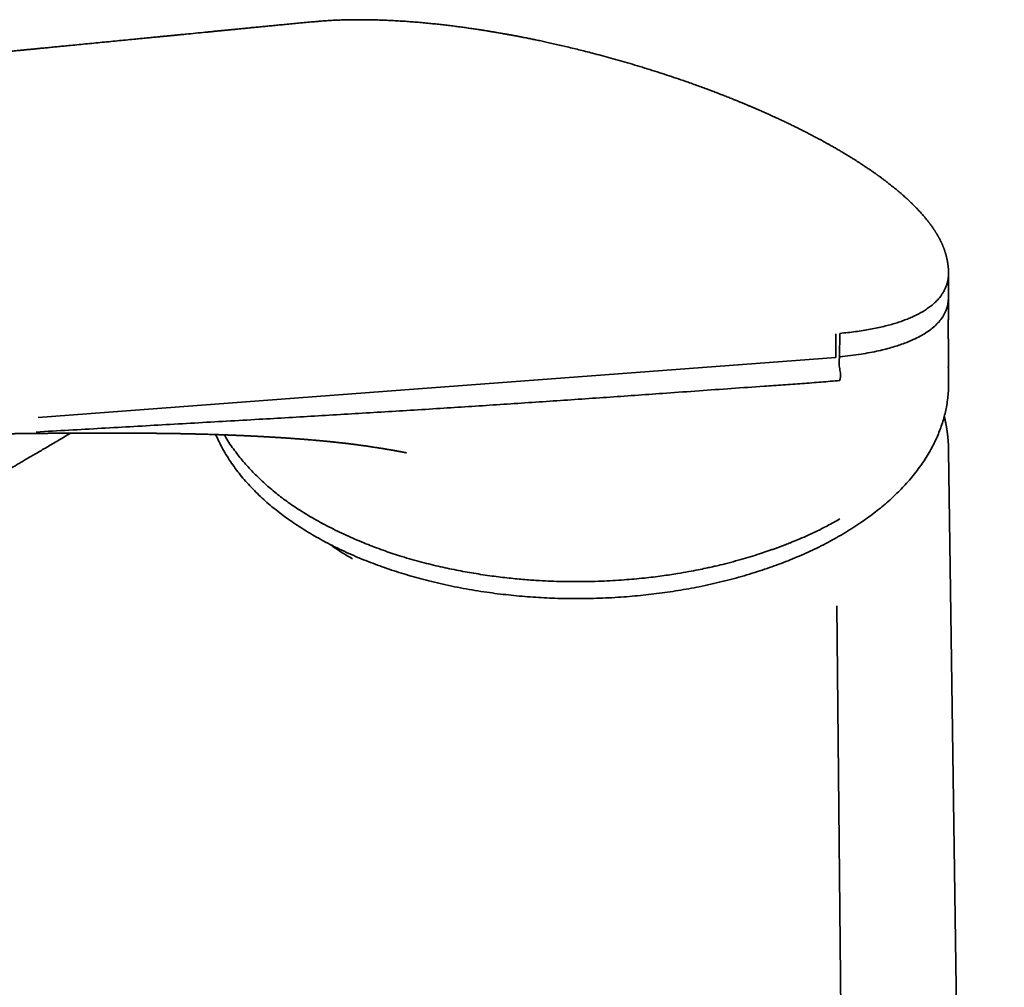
# Model space of a CAD drawing. Header units: millimetres. Extents: x 8 to 778, y 12 to 779.
# Tile 11 of 17: x 677 to 730, y 317 to 369. Entities that reach past the tile are written whole.
import ezdxf

# ---------------------------------------------------------------- set-up
doc = ezdxf.new("R2010")
doc.units = ezdxf.units.MM

msp = doc.modelspace()

# ---------------------------------------------------------------- linework, layer by layer
at = {"color": 7, "linetype": 'Continuous', "lineweight": 35}
for p, q in [((727.043, 354.015), (727.043, 355.324)), ((720.982, 350.774), (720.976, 352.045)), ((721.185, 352.064), (721.179, 350.799)), ((698.492, 349.081), (720.982, 350.774)), ((727.02, 350.235), (727.021, 350.26)), ((678.035, 347.534), (698.492, 349.081)), ((727.04, 345.75), (727.041, 345.725)), ((730.042, 136.566), (727.042, 345.75)), ((721.023, 337.398), (721.438, 295.586))]:
    msp.add_line(p, q, dxfattribs=at)
for points, knots in [([(693.112, 368.858), (693.022, 368.85), (692.802, 368.829), (692.456, 368.798), (692.078, 368.763), (691.715, 368.728), (691.366, 368.695), (691.032, 368.663), (690.713, 368.633), (690.406, 368.603), (690.109, 368.574), (689.823, 368.546), (689.548, 368.519), (689.285, 368.493), (689.035, 368.469), (688.797, 368.445), (688.572, 368.423), (688.359, 368.402), (688.157, 368.382), (687.964, 368.363), (687.775, 368.344), (687.587, 368.326), (687.399, 368.307), (687.212, 368.289), (686.917, 368.26), (686.516, 368.22), (686.137, 368.183), (685.889, 368.159), (685.773, 368.147), (685.663, 368.137), (685.561, 368.127), (685.467, 368.117), (685.385, 368.109), (685.317, 368.103), (685.259, 368.097), (685.206, 368.092), (685.16, 368.087), (685.121, 368.084), (685.089, 368.08), (685.057, 368.077), (685.018, 368.074), (684.969, 368.069), (684.909, 368.063), (684.839, 368.056), (684.759, 368.048), (684.67, 368.04), (684.57, 368.03), (684.455, 368.019), (684.323, 368.006), (684.179, 367.992), (684.031, 367.977), (683.884, 367.963), (683.738, 367.949), (683.592, 367.934), (683.448, 367.92), (683.203, 367.897), (682.861, 367.863), (682.41, 367.819), (681.955, 367.775), (681.494, 367.73), (681.038, 367.685), (680.583, 367.641), (680.128, 367.596), (679.723, 367.557), (679.371, 367.522), (679.069, 367.493), (678.767, 367.463), (678.49, 367.436), (678.241, 367.412), (678.023, 367.391), (677.815, 367.37), (677.608, 367.35), (677.402, 367.33), (677.2, 367.31), (677.011, 367.292), (676.835, 367.274), (676.701, 367.261), (676.602, 367.252), (676.533, 367.245), (676.458, 367.238), (676.374, 367.229), (676.28, 367.22), (676.178, 367.21), (676.066, 367.199), (675.945, 367.188), (675.81, 367.174), (675.662, 367.16), (675.499, 367.144), (675.325, 367.127), (675.14, 367.109), (674.944, 367.09), (674.741, 367.07), (674.531, 367.05), (674.315, 367.029), (674.09, 367.007), (673.854, 366.984), (673.598, 366.959), (673.322, 366.932), (673.023, 366.903), (672.712, 366.873), (672.389, 366.842), (672.052, 366.809), (671.703, 366.776), (671.386, 366.745), (671.186, 366.726), (671.106, 366.718)], [0, 0, 0, 0, 0.012092, 0.029671, 0.046646, 0.063063, 0.078907, 0.093909, 0.108361, 0.122265, 0.135625, 0.148697, 0.161205, 0.173149, 0.184532, 0.195353, 0.205615, 0.215318, 0.224463, 0.233144, 0.241754, 0.250337, 0.258893, 0.267421, 0.275923, 0.299165, 0.32221, 0.327656, 0.333006, 0.338014, 0.342664, 0.346957, 0.350893, 0.353734, 0.356355, 0.358756, 0.360934, 0.362719, 0.364002, 0.365302, 0.367064, 0.369306, 0.372027, 0.375227, 0.378836, 0.382908, 0.387441, 0.392437, 0.398674, 0.405392, 0.41212, 0.418808, 0.425457, 0.432065, 0.438634, 0.445164, 0.465428, 0.485305, 0.50664, 0.527515, 0.548179, 0.56887, 0.589588, 0.610335, 0.624043, 0.637765, 0.651499, 0.665209, 0.675598, 0.685526, 0.694992, 0.703995, 0.713836, 0.723056, 0.731656, 0.739635, 0.746992, 0.750033, 0.753038, 0.756432, 0.760273, 0.764561, 0.769208, 0.774287, 0.779797, 0.78574, 0.792643, 0.80005, 0.807963, 0.816382, 0.825308, 0.83474, 0.844099, 0.853909, 0.864172, 0.874889, 0.886059, 0.899064, 0.912636, 0.926778, 0.94149, 0.956775, 0.972634, 0.989068, 1, 1, 1, 1]), ([(727.035, 355.506), (727.034, 355.52), (727.031, 355.55), (727.027, 355.591), (727.023, 355.628), (727.02, 355.659), (727.017, 355.689), (727.013, 355.722), (727.008, 355.755), (727.002, 355.798), (726.995, 355.848), (726.986, 355.906), (726.976, 355.962), (726.965, 356.018), (726.954, 356.072), (726.943, 356.122), (726.933, 356.166), (726.922, 356.207), (726.913, 356.244), (726.903, 356.28), (726.893, 356.316), (726.882, 356.356), (726.869, 356.398), (726.856, 356.439), (726.844, 356.477), (726.834, 356.509), (726.824, 356.538), (726.812, 356.571), (726.798, 356.61), (726.782, 356.654), (726.765, 356.696), (726.749, 356.736), (726.735, 356.772), (726.72, 356.806), (726.706, 356.839), (726.69, 356.877), (726.672, 356.915), (726.655, 356.953), (726.639, 356.985), (726.623, 357.02), (726.604, 357.059), (726.581, 357.104), (726.557, 357.15), (726.534, 357.194), (726.512, 357.234), (726.489, 357.275), (726.464, 357.319), (726.436, 357.367), (726.409, 357.414), (726.382, 357.458), (726.359, 357.495), (726.337, 357.53), (726.318, 357.561), (726.301, 357.586), (726.284, 357.613), (726.263, 357.645), (726.237, 357.684), (726.206, 357.729), (726.173, 357.777), (726.139, 357.825), (726.106, 357.872), (726.073, 357.917), (726.042, 357.959), (726.013, 357.998), (725.985, 358.034), (725.956, 358.071), (725.926, 358.11), (725.891, 358.154), (725.852, 358.203), (725.808, 358.256), (725.751, 358.325), (725.682, 358.406), (725.602, 358.498), (725.525, 358.584), (725.451, 358.665), (725.38, 358.74), (725.314, 358.809), (725.253, 358.871), (725.202, 358.923), (725.158, 358.967), (725.119, 359.005), (725.078, 359.046), (725.026, 359.097), (724.963, 359.157), (724.888, 359.228), (724.807, 359.303), (724.722, 359.381), (724.631, 359.462), (724.535, 359.546), (724.405, 359.659), (724.237, 359.8), (724.031, 359.969), (723.862, 360.102), (723.738, 360.198), (723.661, 360.256), (723.584, 360.315), (723.509, 360.371), (723.44, 360.422), (723.381, 360.466), (723.332, 360.501), (723.294, 360.529), (723.268, 360.548), (723.247, 360.563), (723.226, 360.578), (723.199, 360.597), (723.166, 360.621), (723.124, 360.651), (723.039, 360.711), (722.912, 360.8), (722.746, 360.914), (722.581, 361.025), (722.43, 361.125), (722.291, 361.216), (722.161, 361.3), (722.023, 361.387), (721.873, 361.482), (721.711, 361.582), (721.535, 361.689), (721.347, 361.803), (721.144, 361.922), (720.933, 362.044), (720.715, 362.168), (720.491, 362.294), (720.253, 362.425), (720.021, 362.55), (719.795, 362.67), (719.578, 362.783), (719.357, 362.897), (719.123, 363.016), (718.882, 363.136), (718.637, 363.257), (718.403, 363.37), (718.181, 363.476), (717.971, 363.574), (717.781, 363.662), (717.611, 363.74), (717.461, 363.808), (717.321, 363.872), (717.19, 363.93), (717.069, 363.984), (716.959, 364.032), (716.864, 364.074), (716.784, 364.109), (716.72, 364.136), (716.664, 364.161), (716.61, 364.184), (716.552, 364.209), (716.47, 364.244), (716.36, 364.291), (716.217, 364.351), (716.055, 364.419), (715.876, 364.493), (715.678, 364.574), (715.464, 364.661), (715.231, 364.754), (714.98, 364.853), (714.724, 364.953), (714.465, 365.052), (714.205, 365.15), (713.931, 365.252), (713.642, 365.358), (713.337, 365.468), (712.959, 365.602), (712.513, 365.756), (712.006, 365.927), (711.489, 366.097), (710.963, 366.264), (710.429, 366.428), (709.902, 366.586), (709.382, 366.736), (708.871, 366.88), (708.37, 367.016), (707.915, 367.136), (707.505, 367.242), (707.14, 367.333), (706.783, 367.42), (706.434, 367.504), (706.095, 367.582), (705.769, 367.656), (705.458, 367.725), (705.164, 367.789), (704.887, 367.847), (704.627, 367.901), (704.382, 367.951), (704.155, 367.996), (703.979, 368.03), (703.852, 368.054), (703.775, 368.069), (703.712, 368.081), (703.664, 368.09), (703.628, 368.096), (703.598, 368.102), (703.559, 368.109), (703.506, 368.119), (703.436, 368.132), (703.354, 368.147), (703.257, 368.165), (703.146, 368.185), (703.02, 368.207), (702.878, 368.232), (702.721, 368.259), (702.548, 368.288), (702.36, 368.319), (702.156, 368.353), (701.934, 368.388), (701.696, 368.424), (701.442, 368.462), (701.174, 368.501), (700.89, 368.54), (700.591, 368.58), (700.287, 368.618), (699.979, 368.656), (699.668, 368.691), (699.345, 368.726), (699.012, 368.759), (698.668, 368.791), (698.319, 368.821), (697.967, 368.848), (697.612, 368.872), (697.25, 368.894), (696.88, 368.912), (696.505, 368.927), (696.124, 368.939), (695.738, 368.946), (695.361, 368.948), (694.995, 368.946), (694.639, 368.94), (694.28, 368.929), (693.92, 368.914), (693.559, 368.893), (693.289, 368.874), (693.142, 368.861), (693.112, 368.859)], [0, 0, 0, 0, 0.001151, 0.00249, 0.003551, 0.00441, 0.005388, 0.006523, 0.007751, 0.008916, 0.011178, 0.013408, 0.015734, 0.018069, 0.02047, 0.022684, 0.024672, 0.026395, 0.028112, 0.029641, 0.031318, 0.033171, 0.0352, 0.037299, 0.039091, 0.040589, 0.041855, 0.043229, 0.045463, 0.047674, 0.049687, 0.051648, 0.053613, 0.055077, 0.05675, 0.058638, 0.060716, 0.062628, 0.064257, 0.06569, 0.067842, 0.070248, 0.072682, 0.074903, 0.076948, 0.078981, 0.081221, 0.083687, 0.086464, 0.088456, 0.090487, 0.092295, 0.093866, 0.0952, 0.096304, 0.098053, 0.100098, 0.102439, 0.105002, 0.107513, 0.109945, 0.112299, 0.114439, 0.116453, 0.11834, 0.120134, 0.122147, 0.124409, 0.126952, 0.129774, 0.132668, 0.137626, 0.142316, 0.146739, 0.150897, 0.154775, 0.158306, 0.161484, 0.164311, 0.166286, 0.168155, 0.170232, 0.172535, 0.175863, 0.179503, 0.183311, 0.187282, 0.191415, 0.195709, 0.200164, 0.208595, 0.217122, 0.225741, 0.228694, 0.231658, 0.234632, 0.237565, 0.240151, 0.242341, 0.244137, 0.245538, 0.24646, 0.247079, 0.247784, 0.248748, 0.24997, 0.25145, 0.253188, 0.25913, 0.2649, 0.270492, 0.275907, 0.280111, 0.284245, 0.288665, 0.293452, 0.298605, 0.304021, 0.309791, 0.315913, 0.322388, 0.328566, 0.335036, 0.341796, 0.348849, 0.354595, 0.360523, 0.366612, 0.372556, 0.379309, 0.385712, 0.391763, 0.397464, 0.402814, 0.407812, 0.411816, 0.415561, 0.419048, 0.422274, 0.425241, 0.427948, 0.430351, 0.432228, 0.433792, 0.435051, 0.436305, 0.437703, 0.439243, 0.442256, 0.445691, 0.449548, 0.453828, 0.458534, 0.463571, 0.469022, 0.474889, 0.481175, 0.486838, 0.492807, 0.499083, 0.505667, 0.512562, 0.51977, 0.531259, 0.542579, 0.553729, 0.565697, 0.577468, 0.589054, 0.600462, 0.611682, 0.622678, 0.633403, 0.641623, 0.649655, 0.657505, 0.665188, 0.672716, 0.679965, 0.686868, 0.69339, 0.699567, 0.705396, 0.710872, 0.715991, 0.720751, 0.722765, 0.724536, 0.725966, 0.727053, 0.727797, 0.728391, 0.729137, 0.730421, 0.732002, 0.733882, 0.736061, 0.738592, 0.741464, 0.744698, 0.748295, 0.752256, 0.756583, 0.761276, 0.766432, 0.771973, 0.777899, 0.784212, 0.790915, 0.79801, 0.805499, 0.812712, 0.82026, 0.828146, 0.836369, 0.84493, 0.853829, 0.862638, 0.871753, 0.881174, 0.890898, 0.900923, 0.911247, 0.92187, 0.932795, 0.942868, 0.953195, 0.96378, 0.974629, 0.985747, 0.997142, 1, 1, 1, 1]), ([(721.185, 352.064), (721.33, 352.077), (721.619, 352.105), (722.036, 352.157), (722.439, 352.216), (722.828, 352.282), (723.202, 352.356), (723.56, 352.438), (723.893, 352.525), (724.203, 352.615), (724.489, 352.709), (724.761, 352.809), (725.019, 352.915), (725.262, 353.027), (725.501, 353.149), (725.732, 353.283), (725.953, 353.431), (726.155, 353.585), (726.336, 353.746), (726.497, 353.915), (726.63, 354.082), (726.739, 354.245), (726.826, 354.402), (726.9, 354.563), (726.954, 354.717), (726.994, 354.861), (727.02, 354.997), (727.038, 355.138), (727.041, 355.234), (727.042, 355.283)], [0, 0, 0, 0, 0.040687, 0.081385, 0.122081, 0.162765, 0.203423, 0.244042, 0.284608, 0.321734, 0.35879, 0.395764, 0.432645, 0.469423, 0.506085, 0.547607, 0.588999, 0.630285, 0.671497, 0.712684, 0.753892, 0.78851, 0.823041, 0.857391, 0.891507, 0.918254, 0.945097, 0.972266, 1, 1, 1, 1]), ([(727.042, 355.283), (727.043, 355.305), (727.043, 355.35), (727.041, 355.422), (727.038, 355.475), (727.035, 355.504), (727.035, 355.506)], [0, 0, 0, 0, 0.3056961, 0.6292278, 0.9706372, 1, 1, 1, 1]), ([(727.042, 352.787), (727.042, 352.811), (727.043, 352.86), (727.043, 352.935), (727.043, 353.011), (727.043, 353.078), (727.043, 353.132), (727.043, 353.171), (727.043, 353.201), (727.043, 353.226), (727.043, 353.251), (727.043, 353.282), (727.043, 353.32), (727.043, 353.366), (727.043, 353.419), (727.043, 353.492), (727.043, 353.589), (727.043, 353.69), (727.043, 353.782), (727.043, 353.858), (727.043, 353.935), (727.043, 353.989), (727.043, 354.013)], [0, 0, 0, 0, 0.055679, 0.114531, 0.176502, 0.237724, 0.278138, 0.310966, 0.33591, 0.35438, 0.373568, 0.399675, 0.432769, 0.472886, 0.519988, 0.573921, 0.666879, 0.772521, 0.829269, 0.888165, 0.948991, 1, 1, 1, 1]), ([(721.179, 350.799), (721.57, 350.845), (722.313, 350.931), (723.259, 351.114), (724.031, 351.312), (724.645, 351.517), (725.125, 351.715), (725.621, 351.961), (726.134, 352.291), (726.614, 352.753), (726.96, 353.305), (727.014, 353.74), (727.042, 353.964)], [0, 0, 0, 0, 0.113091, 0.215421, 0.306813, 0.387248, 0.456763, 0.515377, 0.624913, 0.742062, 0.866976, 1, 1, 1, 1]), ([(727.033, 350.26), (727.033, 350.293), (727.033, 350.359), (727.033, 350.454), (727.032, 350.538), (727.032, 350.608), (727.032, 350.664), (727.032, 350.707), (727.032, 350.739), (727.031, 350.767), (727.031, 350.803), (727.031, 350.851), (727.031, 350.911), (727.031, 350.974), (727.031, 351.037), (727.03, 351.092), (727.03, 351.14), (727.03, 351.179), (727.03, 351.216), (727.03, 351.249), (727.03, 351.279), (727.03, 351.312), (727.03, 351.353), (727.029, 351.407), (727.029, 351.468), (727.029, 351.53), (727.029, 351.587), (727.029, 351.65), (727.029, 351.714), (727.029, 351.779), (727.028, 351.834), (727.028, 351.88), (727.028, 351.923), (727.028, 351.969), (727.028, 352.026), (727.028, 352.091), (727.028, 352.157), (727.028, 352.221), (727.028, 352.282), (727.028, 352.343), (727.027, 352.405), (727.027, 352.462), (727.027, 352.519), (727.027, 352.579), (727.027, 352.651), (727.027, 352.731), (727.027, 352.787), (727.027, 352.815)], [0, 0, 0, 0, 0.038664, 0.077788, 0.110926, 0.138375, 0.160356, 0.176773, 0.188168, 0.198201, 0.210148, 0.230493, 0.254636, 0.280345, 0.305013, 0.328672, 0.344973, 0.360688, 0.37511, 0.388106, 0.399682, 0.411231, 0.4266, 0.448186, 0.473782, 0.498306, 0.520983, 0.541813, 0.571614, 0.596697, 0.618058, 0.635789, 0.651135, 0.667969, 0.690408, 0.717819, 0.74399, 0.767492, 0.792996, 0.815581, 0.83942, 0.864813, 0.883294, 0.906436, 0.934432, 0.967516, 1, 1, 1, 1]), ([(721.185, 350.796), (721.172, 350.74), (721.144, 350.625), (721.144, 350.466), (721.16, 350.312), (721.185, 350.161), (721.211, 350.011), (721.226, 349.857), (721.226, 349.698), (721.199, 349.583), (721.185, 349.527)], [0, 0, 0, 0, 0.117916, 0.240022, 0.368119, 0.500051, 0.631976, 0.760051, 0.882123, 1, 1, 1, 1]), ([(727.043, 349.347), (727.043, 349.498), (727.043, 349.794), (727.043, 350.09), (727.043, 350.235)], [0, 0, 0, 0, 0.510955, 1, 1, 1, 1]), ([(677.932, 346.752), (678.52, 346.787), (679.692, 346.857), (681.448, 346.952), (683.193, 347.053), (684.933, 347.152), (686.668, 347.251), (688.4, 347.35), (690.614, 347.477), (693.31, 347.635), (696.493, 347.826), (699.123, 347.989), (701.197, 348.122), (702.718, 348.221), (704.241, 348.322), (705.768, 348.425), (707.297, 348.528), (708.823, 348.633), (710.341, 348.739), (711.936, 348.853), (713.606, 348.972), (715.358, 349.097), (716.87, 349.201), (718.14, 349.289), (719.164, 349.363), (720.182, 349.441), (720.851, 349.499), (721.185, 349.527)], [0, 0, 0, 0, 0.040859, 0.0814809, 0.1219111, 0.1621858, 0.2023456, 0.2424288, 0.2824746, 0.3558433, 0.4291783, 0.5025168, 0.5375363, 0.5725962, 0.6077269, 0.6429573, 0.6782565, 0.7135217, 0.7486454, 0.7835377, 0.8242143, 0.8647013, 0.905089, 0.9288569, 0.9525993, 0.9763141, 1, 1, 1, 1]), ([(727.039, 349.347), (727.04, 349.278), (727.041, 349.084), (727.02, 348.763), (726.977, 348.386), (726.914, 348.021), (726.834, 347.668), (726.738, 347.327), (726.625, 346.988), (726.495, 346.651), (726.348, 346.317), (726.184, 345.985), (725.996, 345.644), (725.784, 345.297), (725.545, 344.943), (725.285, 344.594), (725.006, 344.25), (724.716, 343.922), (724.418, 343.61), (724.114, 343.312), (723.794, 343.021), (723.46, 342.734), (723.11, 342.454), (722.747, 342.18), (722.357, 341.903), (721.939, 341.625), (721.492, 341.346), (721.029, 341.076), (720.552, 340.815), (720.074, 340.57), (719.599, 340.343), (719.129, 340.13), (718.647, 339.926), (718.156, 339.73), (717.655, 339.543), (717.144, 339.365), (716.607, 339.189), (716.043, 339.019), (715.453, 338.854), (714.852, 338.7), (714.244, 338.558), (713.646, 338.432), (713.06, 338.32), (712.488, 338.221), (711.911, 338.133), (711.33, 338.054), (710.745, 337.985), (710.158, 337.927), (709.548, 337.876), (708.916, 337.836), (708.263, 337.806), (707.609, 337.789), (706.956, 337.784), (706.322, 337.791), (705.709, 337.809), (705.117, 337.837), (704.526, 337.875), (703.937, 337.924), (703.35, 337.982), (702.766, 338.051), (702.165, 338.132), (701.55, 338.227), (700.92, 338.338), (700.297, 338.46), (699.68, 338.594), (699.088, 338.736), (698.524, 338.884), (697.985, 339.036), (697.455, 339.197), (696.934, 339.367), (696.422, 339.546), (695.92, 339.734), (695.411, 339.937), (694.896, 340.157), (694.377, 340.394), (693.871, 340.641), (693.377, 340.898), (693.06, 341.077), (692.901, 341.167)], [0, 0, 0, 0, 0.0075779, 0.0214462, 0.035333, 0.0492431, 0.0619053, 0.0745755, 0.0872523, 0.0999345, 0.1126205, 0.1253092, 0.137999, 0.1519577, 0.165915, 0.1798697, 0.1938208, 0.207768, 0.2204466, 0.2331275, 0.2458105, 0.2584952, 0.2711813, 0.2838681, 0.2965552, 0.3105105, 0.3244647, 0.3384172, 0.3523676, 0.3663156, 0.3789919, 0.3916631, 0.4043299, 0.4169931, 0.4296532, 0.442311, 0.4549669, 0.4688869, 0.4828064, 0.4967265, 0.5106484, 0.5245735, 0.5372348, 0.5498958, 0.5625555, 0.575213, 0.5878672, 0.6005169, 0.613161, 0.6270615, 0.6409523, 0.6548321, 0.6686997, 0.6825541, 0.6951469, 0.7077485, 0.7203594, 0.7329803, 0.7456118, 0.7582545, 0.770909, 0.7848432, 0.7987933, 0.8127604, 0.8267459, 0.840751, 0.8534815, 0.8661935, 0.8788927, 0.891585, 0.904276, 0.9169716, 0.9296774, 0.9436724, 0.9576944, 0.9717513, 0.9858505, 1, 1, 1, 1]), ([(727.043, 345.725), (727.043, 345.726), (727.043, 345.754), (727.042, 345.801), (727.041, 345.858), (727.039, 345.912), (727.038, 345.964), (727.036, 346.011), (727.033, 346.057), (727.031, 346.106), (727.028, 346.154), (727.025, 346.198), (727.023, 346.233), (727.021, 346.264), (727.018, 346.299), (727.015, 346.342), (727.01, 346.39), (727.006, 346.439), (727.002, 346.483), (726.998, 346.521), (726.993, 346.561), (726.988, 346.608), (726.981, 346.666), (726.974, 346.724), (726.967, 346.779), (726.96, 346.827), (726.953, 346.874), (726.946, 346.922), (726.938, 346.972), (726.931, 347.019), (726.923, 347.063), (726.916, 347.103), (726.909, 347.143), (726.901, 347.187), (726.89, 347.248), (726.875, 347.319), (726.86, 347.394), (726.846, 347.459), (726.833, 347.517), (726.822, 347.564), (726.815, 347.592), (726.812, 347.603)], [0, 0, 0, 0, 0.0020023, 0.038238, 0.0699113, 0.0979383, 0.1225898, 0.142711, 0.1658557, 0.1920709, 0.2200288, 0.2434977, 0.2617055, 0.2755045, 0.2927243, 0.3152656, 0.3428889, 0.369124, 0.3919158, 0.411266, 0.428481, 0.454779, 0.4861562, 0.5199786, 0.5490945, 0.573104, 0.5966336, 0.6252427, 0.6512919, 0.6778454, 0.7018779, 0.7233869, 0.7431668, 0.7670683, 0.7962734, 0.843371, 0.885142, 0.9213623, 0.9524161, 0.982202, 1, 1, 1, 1]), ([(679.788, 346.691), (679.733, 346.659), (679.565, 346.56), (679.288, 346.397), (678.963, 346.206), (678.653, 346.024), (678.357, 345.85), (678.074, 345.684), (677.806, 345.526), (677.551, 345.377), (677.309, 345.235), (677.081, 345.101), (676.867, 344.975), (676.667, 344.857), (676.48, 344.748), (676.306, 344.646), (676.146, 344.552), (676, 344.466), (675.868, 344.388), (675.748, 344.318), (675.645, 344.257), (675.555, 344.205), (675.476, 344.158), (675.403, 344.115), (675.332, 344.074), (675.264, 344.034), (675.187, 343.988), (675.103, 343.939), (675.016, 343.888), (674.934, 343.84), (674.852, 343.792), (674.759, 343.737), (674.656, 343.676), (674.541, 343.609), (674.409, 343.531), (674.258, 343.443), (674.089, 343.344), (673.906, 343.236), (673.709, 343.12), (673.497, 342.996), (673.271, 342.864), (673.031, 342.723), (672.771, 342.57), (672.49, 342.405), (672.189, 342.228), (671.872, 342.042), (671.54, 341.847), (671.192, 341.643), (670.836, 341.434), (670.473, 341.22), (670.103, 341.003), (669.719, 340.778), (669.321, 340.544), (668.91, 340.302), (668.485, 340.053), (668.046, 339.795), (667.594, 339.529), (667.127, 339.255), (666.65, 338.975), (666.162, 338.688), (665.663, 338.396), (665.151, 338.095), (664.623, 337.784), (664.077, 337.464), (663.514, 337.133), (662.938, 336.795), (662.347, 336.448), (661.746, 336.095), (661.135, 335.736), (660.514, 335.37), (659.878, 334.997), (659.224, 334.613), (658.55, 334.218), (657.857, 333.811), (657.15, 333.397), (656.43, 332.975), (655.697, 332.544), (654.953, 332.106), (654.456, 331.812), (654.205, 331.664)], [0, 0, 0, 0, 0.006489, 0.01975, 0.032468, 0.044576, 0.056148, 0.067186, 0.077691, 0.087662, 0.0971, 0.106005, 0.114379, 0.12222, 0.12953, 0.136308, 0.142555, 0.14827, 0.153455, 0.158108, 0.162231, 0.165611, 0.168604, 0.171475, 0.174242, 0.176908, 0.17947, 0.18329, 0.186742, 0.189676, 0.192835, 0.196441, 0.200494, 0.204994, 0.20994, 0.215989, 0.222593, 0.229754, 0.237472, 0.245746, 0.254576, 0.263962, 0.273904, 0.285084, 0.296868, 0.309255, 0.322245, 0.335839, 0.350036, 0.363973, 0.378446, 0.393454, 0.408998, 0.425078, 0.441695, 0.458849, 0.476542, 0.494774, 0.513548, 0.532513, 0.552001, 0.572014, 0.59255, 0.613999, 0.635991, 0.658528, 0.68161, 0.70524, 0.728985, 0.753266, 0.77809, 0.803462, 0.829922, 0.856952, 0.884537, 0.912652, 0.941278, 0.970393, 1, 1, 1, 1]), ([(675.299, 346.646), (675.309, 346.647), (675.341, 346.647), (675.391, 346.648), (675.441, 346.649), (675.48, 346.649), (675.509, 346.649), (675.537, 346.65), (675.565, 346.65), (675.604, 346.651), (675.657, 346.652), (675.724, 346.652), (675.794, 346.653), (675.862, 346.654), (675.926, 346.655), (675.988, 346.656), (676.052, 346.657), (676.122, 346.658), (676.195, 346.659), (676.266, 346.66), (676.331, 346.661), (676.39, 346.661), (676.449, 346.662), (676.514, 346.663), (676.584, 346.664), (676.657, 346.665), (676.729, 346.665), (676.797, 346.666), (676.855, 346.667), (676.902, 346.667), (676.944, 346.668), (676.987, 346.668), (677.037, 346.669), (677.091, 346.67), (677.15, 346.67), (677.211, 346.671), (677.273, 346.672), (677.339, 346.672), (677.415, 346.673), (677.501, 346.674), (677.585, 346.675), (677.667, 346.676), (677.754, 346.676), (677.833, 346.677), (677.9, 346.678), (677.949, 346.678), (677.998, 346.679), (678.053, 346.679), (678.115, 346.68), (678.177, 346.68), (678.247, 346.681), (678.324, 346.682), (678.413, 346.682), (678.501, 346.683), (678.581, 346.684), (678.654, 346.684), (678.724, 346.685), (678.791, 346.685), (678.851, 346.686), (678.896, 346.686), (678.936, 346.686), (678.976, 346.687), (679.025, 346.687), (679.086, 346.687), (679.153, 346.688), (679.218, 346.688), (679.277, 346.689), (679.33, 346.689), (679.381, 346.689), (679.434, 346.69), (679.491, 346.69), (679.548, 346.69), (679.6, 346.69), (679.645, 346.691), (679.685, 346.691), (679.731, 346.691), (679.787, 346.691), (679.853, 346.692), (679.912, 346.692), (679.959, 346.692), (679.999, 346.692), (680.041, 346.693), (680.089, 346.693), (680.14, 346.693), (680.191, 346.693), (680.235, 346.693), (680.275, 346.693), (680.315, 346.694), (680.359, 346.694), (680.41, 346.694), (680.462, 346.694), (680.511, 346.694), (680.554, 346.694), (680.594, 346.694), (680.637, 346.695), (680.685, 346.695), (680.737, 346.695), (680.789, 346.695), (680.835, 346.695), (680.876, 346.695), (680.916, 346.695), (680.961, 346.695), (681.011, 346.695), (681.063, 346.695), (681.113, 346.695), (681.157, 346.696), (681.197, 346.696), (681.24, 346.696), (681.289, 346.696), (681.343, 346.696), (681.403, 346.696), (681.467, 346.696), (681.541, 346.696), (681.619, 346.696), (681.7, 346.696), (681.773, 346.696), (681.84, 346.696), (681.907, 346.696), (681.999, 346.696), (682.107, 346.695), (682.231, 346.695), (682.349, 346.695), (682.449, 346.695), (682.533, 346.694), (682.599, 346.694), (682.664, 346.694), (682.717, 346.694), (682.759, 346.694), (682.795, 346.694), (682.837, 346.693), (682.883, 346.693), (682.928, 346.693), (682.968, 346.693), (683.001, 346.693), (683.029, 346.693), (683.055, 346.693), (683.085, 346.692), (683.12, 346.692), (683.163, 346.692), (683.208, 346.692), (683.252, 346.692), (683.291, 346.691), (683.333, 346.691), (683.38, 346.691), (683.437, 346.691), (683.501, 346.69), (683.568, 346.69), (683.63, 346.69), (683.678, 346.689), (683.715, 346.689), (683.742, 346.689), (683.77, 346.689), (683.801, 346.688), (683.836, 346.688), (683.878, 346.688), (683.926, 346.687), (683.976, 346.687), (684.025, 346.687), (684.067, 346.686), (684.113, 346.686), (684.168, 346.686), (684.235, 346.685), (684.311, 346.684), (684.391, 346.684), (684.469, 346.683), (684.542, 346.682), (684.61, 346.681), (684.677, 346.681), (684.746, 346.68), (684.817, 346.679), (684.892, 346.678), (684.968, 346.677), (685.043, 346.676), (685.105, 346.675), (685.152, 346.675), (685.189, 346.674), (685.224, 346.673), (685.262, 346.673), (685.304, 346.672), (685.358, 346.671), (685.42, 346.67), (685.487, 346.669), (685.549, 346.668), (685.615, 346.667), (685.686, 346.666), (685.766, 346.664), (685.847, 346.663), (685.929, 346.661), (686.014, 346.659), (686.103, 346.657), (686.193, 346.655), (686.28, 346.654), (686.366, 346.652), (686.45, 346.65), (686.534, 346.647), (686.643, 346.645), (686.777, 346.641), (686.935, 346.637), (687.089, 346.633), (687.217, 346.629), (687.323, 346.626), (687.41, 346.623), (687.502, 346.62), (687.596, 346.617), (687.688, 346.614), (687.768, 346.611), (687.835, 346.609), (687.892, 346.607), (687.948, 346.605), (688.005, 346.603), (688.061, 346.601), (688.118, 346.599), (688.177, 346.596), (688.236, 346.594), (688.294, 346.592), (688.348, 346.59), (688.4, 346.588), (688.453, 346.586), (688.509, 346.583), (688.565, 346.581), (688.624, 346.579), (688.682, 346.576), (688.738, 346.574), (688.79, 346.572), (688.84, 346.57), (688.895, 346.567), (688.958, 346.565), (689.028, 346.562), (689.098, 346.558), (689.16, 346.556), (689.212, 346.553), (689.26, 346.551), (689.307, 346.549), (689.361, 346.546), (689.417, 346.544), (689.471, 346.541), (689.519, 346.539), (689.557, 346.537), (689.59, 346.535), (689.621, 346.534), (689.657, 346.532), (689.696, 346.53), (689.739, 346.528), (689.781, 346.526), (689.821, 346.524), (689.859, 346.522), (689.899, 346.52), (689.943, 346.517), (690.002, 346.514), (690.071, 346.51), (690.141, 346.507), (690.206, 346.503), (690.272, 346.499), (690.336, 346.496), (690.391, 346.493), (690.433, 346.49), (690.471, 346.488), (690.512, 346.486), (690.558, 346.483), (690.607, 346.48), (690.652, 346.478), (690.689, 346.475), (690.72, 346.474), (690.746, 346.472), (690.774, 346.47), (690.807, 346.468), (690.847, 346.466), (690.892, 346.463), (690.937, 346.46), (690.978, 346.458), (691.015, 346.455), (691.048, 346.453), (691.078, 346.451), (691.105, 346.45), (691.13, 346.448), (691.158, 346.446), (691.19, 346.444), (691.227, 346.442), (691.264, 346.439), (691.299, 346.437), (691.328, 346.435), (691.354, 346.433), (691.389, 346.431), (691.435, 346.428), (691.49, 346.424), (691.544, 346.42), (691.593, 346.417), (691.636, 346.414), (691.673, 346.411), (691.707, 346.409), (691.742, 346.406), (691.781, 346.404), (691.821, 346.401), (691.86, 346.398), (691.895, 346.395), (691.929, 346.393), (691.965, 346.39), (692.006, 346.387), (692.051, 346.384), (692.095, 346.38), (692.136, 346.377), (692.173, 346.375), (692.211, 346.372), (692.254, 346.368), (692.3, 346.365), (692.345, 346.361), (692.386, 346.358), (692.424, 346.355), (692.464, 346.352), (692.511, 346.348), (692.563, 346.344), (692.647, 346.337), (692.76, 346.327), (692.871, 346.318), (692.95, 346.311), (692.995, 346.307), (693.033, 346.303), (693.066, 346.3), (693.103, 346.297), (693.149, 346.293), (693.206, 346.288), (693.279, 346.281), (693.364, 346.273), (693.458, 346.264), (693.553, 346.255), (693.647, 346.246), (693.734, 346.237), (693.813, 346.229), (693.884, 346.222), (693.951, 346.215), (694.01, 346.208), (694.059, 346.203), (694.097, 346.199), (694.128, 346.196), (694.159, 346.192), (694.194, 346.188), (694.237, 346.184), (694.296, 346.177), (694.365, 346.169), (694.442, 346.161), (694.52, 346.152), (694.598, 346.142), (694.681, 346.133), (694.762, 346.123), (694.847, 346.112), (694.926, 346.102), (695.003, 346.093), (695.077, 346.083), (695.151, 346.074), (695.217, 346.065), (695.269, 346.058), (695.306, 346.053), (695.343, 346.048), (695.41, 346.039), (695.503, 346.026), (695.618, 346.01), (695.726, 345.995), (695.836, 345.979), (695.945, 345.963), (696.057, 345.946), (696.159, 345.93), (696.234, 345.919), (696.282, 345.911), (696.315, 345.906), (696.353, 345.9), (696.392, 345.894), (696.429, 345.888), (696.463, 345.882), (696.495, 345.877), (696.536, 345.871), (696.584, 345.863), (696.64, 345.854), (696.706, 345.843), (696.784, 345.83), (696.876, 345.814), (696.959, 345.8), (697.033, 345.787), (697.102, 345.775), (697.176, 345.762), (697.252, 345.749), (697.324, 345.736), (697.389, 345.724), (697.444, 345.714), (697.491, 345.706), (697.533, 345.698), (697.57, 345.691), (697.606, 345.684), (697.645, 345.677), (697.684, 345.67), (697.722, 345.662), (697.754, 345.656), (697.78, 345.651), (697.801, 345.647), (697.82, 345.644), (697.837, 345.64), (697.851, 345.637), (697.861, 345.635), (697.868, 345.634), (697.872, 345.633), (697.873, 345.633), (697.873, 345.633), (697.873, 345.633)], [0, 0, 0, 0, 0.001389, 0.00428, 0.006634, 0.008106, 0.009355, 0.010595, 0.011833, 0.013069, 0.015841, 0.018805, 0.022001, 0.025193, 0.027912, 0.030543, 0.033377, 0.036474, 0.039831, 0.043064, 0.045939, 0.048457, 0.050974, 0.053828, 0.057012, 0.060283, 0.063526, 0.066648, 0.06924, 0.07129, 0.072877, 0.07478, 0.077, 0.079506, 0.081951, 0.084915, 0.087612, 0.09008, 0.093767, 0.097672, 0.101419, 0.104874, 0.108656, 0.112885, 0.115358, 0.117427, 0.119437, 0.121842, 0.124747, 0.127542, 0.130069, 0.133957, 0.137825, 0.141721, 0.145663, 0.148308, 0.151402, 0.154945, 0.157196, 0.15922, 0.160951, 0.162388, 0.164603, 0.167298, 0.170446, 0.173414, 0.175982, 0.17823, 0.180363, 0.182607, 0.185333, 0.187832, 0.190147, 0.192128, 0.193774, 0.19544, 0.198085, 0.201204, 0.204046, 0.205863, 0.207441, 0.20924, 0.211349, 0.213753, 0.216004, 0.217958, 0.219615, 0.221221, 0.223166, 0.225425, 0.227866, 0.230034, 0.231891, 0.233489, 0.235295, 0.237411, 0.239831, 0.242152, 0.244161, 0.245857, 0.247487, 0.24942, 0.251659, 0.254073, 0.256263, 0.258137, 0.259751, 0.261576, 0.26372, 0.266171, 0.268532, 0.271657, 0.274485, 0.278105, 0.281879, 0.284935, 0.287645, 0.290564, 0.293682, 0.299642, 0.304564, 0.30974, 0.314965, 0.317567, 0.320543, 0.323508, 0.325983, 0.327363, 0.328928, 0.330707, 0.332701, 0.33482, 0.336507, 0.337922, 0.339068, 0.340064, 0.341301, 0.342806, 0.344554, 0.346766, 0.348594, 0.35016, 0.351797, 0.353865, 0.356221, 0.358966, 0.361979, 0.364631, 0.366835, 0.368045, 0.369207, 0.370323, 0.371529, 0.373009, 0.374765, 0.3767, 0.379056, 0.381004, 0.382702, 0.384334, 0.386689, 0.389441, 0.39256, 0.395957, 0.399167, 0.402082, 0.404746, 0.407357, 0.410071, 0.412874, 0.415748, 0.418776, 0.421675, 0.424307, 0.425726, 0.427053, 0.428377, 0.429705, 0.431253, 0.433149, 0.435704, 0.438249, 0.440675, 0.442725, 0.445763, 0.448762, 0.451806, 0.454942, 0.458099, 0.461629, 0.465085, 0.468442, 0.471734, 0.474989, 0.478207, 0.481393, 0.487672, 0.493836, 0.499896, 0.505819, 0.508966, 0.512405, 0.516081, 0.519873, 0.5236, 0.52705, 0.529401, 0.531639, 0.533892, 0.53611, 0.538465, 0.54065, 0.543036, 0.545474, 0.547879, 0.549941, 0.552087, 0.55417, 0.556365, 0.558836, 0.56104, 0.563509, 0.565893, 0.567816, 0.569901, 0.571993, 0.574561, 0.577632, 0.580516, 0.583078, 0.585228, 0.586957, 0.588907, 0.591081, 0.593478, 0.595828, 0.597717, 0.599319, 0.600523, 0.601788, 0.60321, 0.604845, 0.606693, 0.608475, 0.60997, 0.611598, 0.613209, 0.614946, 0.616991, 0.620506, 0.623398, 0.625713, 0.628479, 0.631602, 0.633627, 0.635356, 0.636781, 0.6384, 0.640408, 0.642535, 0.644395, 0.645999, 0.647158, 0.648245, 0.649293, 0.650621, 0.652308, 0.654309, 0.656211, 0.657915, 0.659473, 0.660837, 0.66207, 0.663179, 0.664164, 0.66522, 0.666619, 0.668205, 0.669907, 0.671358, 0.672544, 0.673529, 0.674688, 0.676918, 0.679373, 0.681651, 0.683748, 0.685587, 0.687131, 0.688488, 0.689868, 0.691603, 0.693457, 0.695099, 0.696528, 0.69791, 0.699482, 0.701246, 0.70316, 0.705221, 0.706959, 0.708424, 0.710043, 0.711914, 0.713986, 0.716046, 0.717813, 0.719318, 0.721034, 0.72312, 0.7255, 0.727875, 0.734241, 0.740461, 0.742777, 0.744785, 0.746485, 0.74788, 0.749285, 0.751493, 0.754118, 0.757159, 0.761469, 0.765915, 0.770337, 0.774736, 0.779112, 0.782534, 0.785943, 0.789175, 0.792007, 0.794438, 0.796157, 0.797596, 0.798928, 0.800652, 0.802802, 0.805356, 0.809364, 0.81311, 0.816917, 0.821261, 0.824956, 0.829674, 0.833679, 0.8379, 0.841898, 0.845402, 0.8493, 0.853322, 0.855544, 0.857303, 0.858982, 0.861165, 0.867726, 0.87315, 0.878912, 0.884309, 0.890023, 0.89552, 0.901461, 0.905665, 0.907048, 0.908743, 0.910745, 0.912763, 0.914639, 0.916373, 0.917997, 0.919549, 0.922571, 0.925313, 0.927961, 0.932535, 0.937223, 0.941832, 0.944982, 0.948462, 0.952198, 0.956007, 0.959881, 0.962954, 0.965765, 0.968208, 0.970328, 0.972377, 0.97438, 0.976668, 0.979424, 0.981882, 0.984419, 0.986506, 0.988238, 0.99014, 0.992139, 0.994096, 0.995573, 0.997077, 0.998429, 0.999735, 1, 1, 1, 1]), ([(692.901, 341.167), (692.763, 341.25), (692.488, 341.416), (692.082, 341.669), (691.689, 341.929), (691.313, 342.197), (690.952, 342.472), (690.605, 342.752), (690.261, 343.048), (689.922, 343.36), (689.592, 343.688), (689.28, 344.022), (688.988, 344.361), (688.709, 344.713), (688.446, 345.078), (688.201, 345.454), (687.978, 345.836), (687.781, 346.221), (687.658, 346.482), (687.606, 346.615), (687.605, 346.616)], [0, 0, 0, 0, 0.054507, 0.108992, 0.163469, 0.217966, 0.272478, 0.326981, 0.381475, 0.441417, 0.501365, 0.561314, 0.621262, 0.681208, 0.744788, 0.808368, 0.871948, 0.935528, 0.999107, 1, 1, 1, 1]), ([(688.071, 346.6), (688.095, 346.554), (688.247, 346.267), (688.583, 345.786), (689.072, 345.164), (689.593, 344.594), (690.157, 344.047), (690.761, 343.522), (691.411, 343.021), (692.119, 342.535), (692.638, 342.23), (692.901, 342.075)], [0, 0, 0, 0, 0.026889, 0.168184, 0.289085, 0.409323, 0.528255, 0.645239, 0.76116, 0.87868, 1, 1, 1, 1]), ([(692.901, 342.075), (693.198, 341.912), (693.79, 341.588), (694.723, 341.145), (695.656, 340.744), (696.575, 340.394), (697.533, 340.073), (698.526, 339.785), (699.551, 339.53), (700.531, 339.322), (701.496, 339.146), (702.443, 339.003), (703.363, 338.891), (704.215, 338.81), (704.972, 338.757), (705.637, 338.725), (706.194, 338.708), (706.604, 338.702), (706.849, 338.701), (706.951, 338.701), (706.995, 338.701), (707.014, 338.701), (707.022, 338.701), (707.026, 338.701), (707.028, 338.701), (707.472, 338.702), (708.323, 338.719), (709.537, 338.788), (710.628, 338.886), (711.59, 339.002), (712.385, 339.121), (713.028, 339.232), (713.535, 339.329), (713.94, 339.412), (714.253, 339.481), (714.477, 339.533), (714.623, 339.567), (714.7, 339.586), (714.728, 339.592), (714.739, 339.595), (714.744, 339.596), (714.746, 339.597), (714.746, 339.597), (714.747, 339.597), (714.747, 339.597), (715.12, 339.688), (715.835, 339.876), (716.601, 340.11), (717.071, 340.264), (717.279, 340.334), (717.481, 340.404), (717.678, 340.474), (717.87, 340.543), (718.057, 340.613), (718.279, 340.697), (718.566, 340.809), (718.947, 340.965), (719.41, 341.165), (719.948, 341.415), (720.556, 341.719), (720.966, 341.951), (721.185, 342.075)], [0, 0, 0, 0, 0.039149, 0.077918, 0.115266, 0.150364, 0.183035, 0.22104, 0.256443, 0.289635, 0.32074, 0.353159, 0.383075, 0.410549, 0.435664, 0.455856, 0.474275, 0.489015, 0.495063, 0.497639, 0.498755, 0.499243, 0.499458, 0.499552, 0.499593, 0.499626, 0.541987, 0.580926, 0.61613, 0.647419, 0.674755, 0.694518, 0.711533, 0.725794, 0.735639, 0.743528, 0.748848, 0.750708, 0.751433, 0.751733, 0.751862, 0.751918, 0.751943, 0.751954, 0.751958, 0.751962, 0.790663, 0.826939, 0.834725, 0.842374, 0.849885, 0.857256, 0.864486, 0.871574, 0.878519, 0.889832, 0.904727, 0.923155, 0.945111, 0.970662, 1, 1, 1, 1]), ([(693.787, 340.688), (693.826, 340.658), (694.176, 340.387), (694.588, 340.147), (694.955, 339.934)], [0, 0, 0, 0, 0.111275, 1, 1, 1, 1])]:
    msp.add_open_spline(points, degree=3, knots=knots, dxfattribs=at)

doc.saveas('drawing.dxf')
